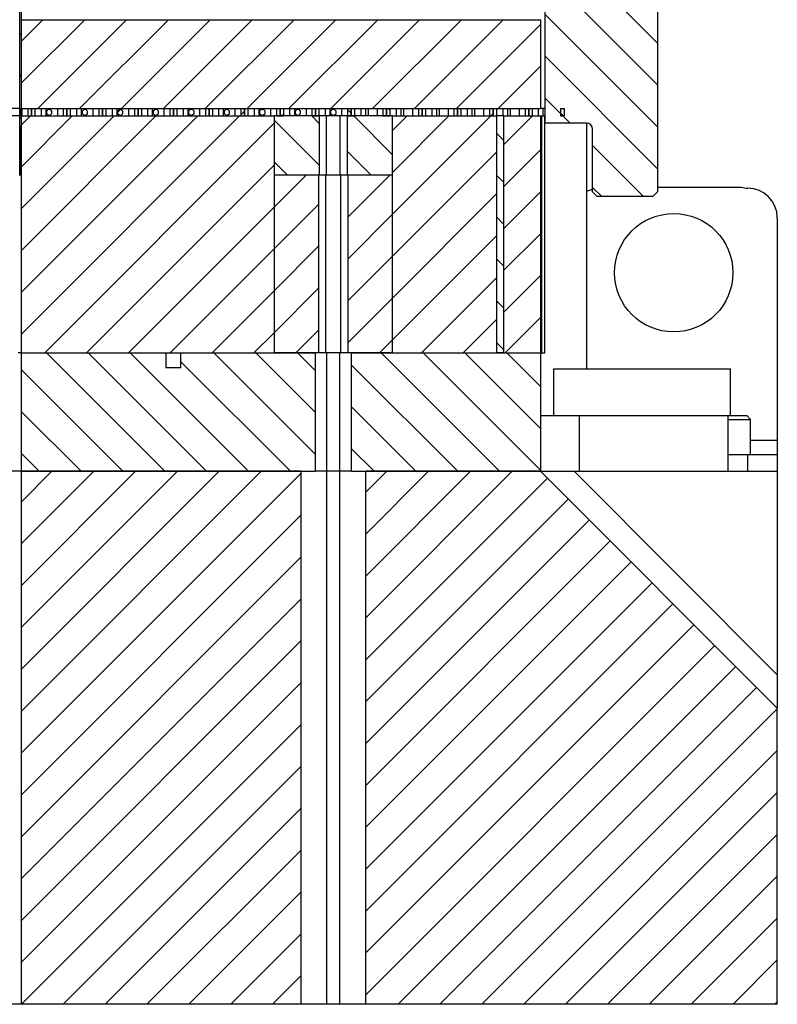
# Model space of a CAD drawing. Header units: inches. Extents: x 1880 to 2363, y -453 to -54.
# Tile 62 of 256: x 1906.98 to 1910.18, y -440.23 to -436.07. Entities that reach past the tile are written whole.
import ezdxf

# ---------------------------------------------------------------- set-up
doc = ezdxf.new("R2010")
doc.units = ezdxf.units.IN
doc.header["$LTSCALE"] = 0.5
doc.header["$MEASUREMENT"] = 0
doc.layers.add('SID-M-F', color=202, linetype='Continuous')
doc.layers.add('SID-M-S', color=105, linetype='Continuous')
pattern_1 = [(45, (1946.33168, -469.47186), (-0.08838835, 0.08838835), [])]
pattern_2 = [(135, (1946.33168, -469.47186), (-0.08838835, -0.08838835), [])]

msp = doc.modelspace()

# ---------------------------------------------------------------- hatches: boundary and pattern name
at = {"layer": 'SID-M-F'}
h = msp.add_hatch(dxfattribs=at)
h.set_pattern_fill('ANSI31', color=256, style=0)
h.set_pattern_definition(pattern_1)
h.paths.add_polyline_path([(1906.92708, -436.44737), (1906.92708, -436.47887), (1906.97826, -436.47887), (1906.97826, -436.44737)], flags=0)
h = msp.add_hatch(dxfattribs=at)
h.set_pattern_fill('ANSI31', color=256, angle=90, style=0)
h.set_pattern_definition(pattern_2)
h.paths.add_polyline_path([(1907.02767, -436.44737), (1907.02767, -436.47887), (1907.04317, -436.47887), (1907.04317, -436.44737)], flags=0)
h = msp.add_hatch(dxfattribs=at)
h.set_pattern_fill('ANSI31', color=256, style=0)
h.set_pattern_definition(pattern_1)
h.paths.add_polyline_path([(1907.09902, -436.47562), (1907.10631, -436.47562), (1907.11417, -436.46777), (1907.11417, -436.45848), (1907.10631, -436.45062), (1907.09902, -436.45062), (1907.09117, -436.45848), (1907.09117, -436.46777)], flags=0)
h = msp.add_hatch(dxfattribs=at)
h.set_pattern_fill('ANSI31', color=256, angle=90, style=0)
h.set_pattern_definition(pattern_2)
h.paths.add_polyline_path([(1907.17767, -436.47887), (1907.17767, -436.44737), (1907.16217, -436.44737), (1907.16217, -436.47887)], flags=0)
h = msp.add_hatch(dxfattribs=at)
h.set_pattern_fill('ANSI31', color=256, style=0)
h.set_pattern_definition(pattern_1)
h.paths.add_polyline_path([(1907.17767, -436.44737), (1907.17767, -436.47887), (1907.19317, -436.47887), (1907.19317, -436.44737)], flags=0)
h = msp.add_hatch(dxfattribs=at)
h.set_pattern_fill('ANSI31', color=256, style=0)
h.set_pattern_definition(pattern_1)
h.paths.add_polyline_path([(1907.24902, -436.47562), (1907.25631, -436.47562), (1907.26417, -436.46777), (1907.26417, -436.45848), (1907.25631, -436.45062), (1907.24902, -436.45062), (1907.24117, -436.45848), (1907.24117, -436.46777)], flags=0)
h = msp.add_hatch(dxfattribs=at)
h.set_pattern_fill('ANSI31', color=256, style=0)
h.set_pattern_definition(pattern_1)
h.paths.add_polyline_path([(1907.32767, -436.47887), (1907.32767, -436.44737), (1907.31217, -436.44737), (1907.31217, -436.47887)], flags=0)
h = msp.add_hatch(dxfattribs=at)
h.set_pattern_fill('ANSI31', color=256, style=0)
h.set_pattern_definition(pattern_1)
h.paths.add_polyline_path([(1907.47767, -436.44737), (1907.47767, -436.47887), (1907.49317, -436.47887), (1907.49317, -436.44737)], flags=0)
h = msp.add_hatch(dxfattribs=at)
h.set_pattern_fill('ANSI31', color=256, style=0)
h.set_pattern_definition(pattern_1)
h.paths.add_polyline_path([(1907.54902, -436.47562), (1907.55631, -436.47562), (1907.56417, -436.46777), (1907.56417, -436.45848), (1907.55631, -436.45062), (1907.54902, -436.45062), (1907.54117, -436.45848), (1907.54117, -436.46777)], flags=0)
h = msp.add_hatch(dxfattribs=at)
h.set_pattern_fill('ANSI31', color=256, style=0)
h.set_pattern_definition(pattern_1)
h.paths.add_polyline_path([(1907.62767, -436.47887), (1907.62767, -436.44737), (1907.61217, -436.44737), (1907.61217, -436.47887)], flags=0)
h = msp.add_hatch(dxfattribs=at)
h.set_pattern_fill('ANSI31', color=256, angle=90, style=0)
h.set_pattern_definition(pattern_2)
h.paths.add_polyline_path([(1907.62767, -436.44737), (1907.62767, -436.47887), (1907.64317, -436.47887), (1907.64317, -436.44737)], flags=0)
h = msp.add_hatch(dxfattribs=at)
h.set_pattern_fill('ANSI31', color=256, style=0)
h.set_pattern_definition(pattern_1)
h.paths.add_polyline_path([(1907.69902, -436.47562), (1907.70631, -436.47562), (1907.71417, -436.46777), (1907.71417, -436.45848), (1907.70631, -436.45062), (1907.69902, -436.45062), (1907.69117, -436.45848), (1907.69117, -436.46777)], flags=0)
h = msp.add_hatch(dxfattribs=at)
h.set_pattern_fill('ANSI31', color=256, angle=90, style=0)
h.set_pattern_definition(pattern_2)
h.paths.add_polyline_path([(1907.77767, -436.47887), (1907.77767, -436.44737), (1907.76217, -436.44737), (1907.76217, -436.47887)], flags=0)
h = msp.add_hatch(dxfattribs=at)
h.set_pattern_fill('ANSI31', color=256, style=0)
h.set_pattern_definition(pattern_1)
h.paths.add_polyline_path([(1907.77767, -436.44737), (1907.77767, -436.47887), (1907.79317, -436.47887), (1907.79317, -436.44737)], flags=0)
h = msp.add_hatch(dxfattribs=at)
h.set_pattern_fill('ANSI31', color=256, style=0)
h.set_pattern_definition(pattern_1)
h.paths.add_polyline_path([(1907.84902, -436.47562), (1907.85631, -436.47562), (1907.86417, -436.46777), (1907.86417, -436.45848), (1907.85631, -436.45062), (1907.84902, -436.45062), (1907.84117, -436.45848), (1907.84117, -436.46777)], flags=0)
h = msp.add_hatch(dxfattribs=at)
h.set_pattern_fill('ANSI31', color=256, angle=90, style=0)
h.set_pattern_definition(pattern_2)
h.paths.add_polyline_path([(1907.92767, -436.44737), (1907.92767, -436.47887), (1907.94317, -436.47887), (1907.94317, -436.44737)], flags=0)
h = msp.add_hatch(dxfattribs=at)
h.set_pattern_fill('ANSI31', color=256, style=0)
h.set_pattern_definition(pattern_1)
h.paths.add_polyline_path([(1907.99902, -436.47562), (1908.00631, -436.47562), (1908.01417, -436.46777), (1908.01417, -436.45848), (1908.00631, -436.45062), (1907.99902, -436.45062), (1907.99117, -436.45848), (1907.99117, -436.46777)], flags=0)
h = msp.add_hatch(dxfattribs=at)
h.set_pattern_fill('ANSI31', color=256, angle=90, style=0)
h.set_pattern_definition(pattern_2)
h.paths.add_polyline_path([(1908.07767, -436.47887), (1908.07767, -436.44737), (1908.06217, -436.44737), (1908.06217, -436.47887)], flags=0)
h = msp.add_hatch(dxfattribs=at)
h.set_pattern_fill('ANSI31', color=256, style=0)
h.set_pattern_definition(pattern_1)
h.paths.add_polyline_path([(1908.14902, -436.47562), (1908.15631, -436.47562), (1908.16417, -436.46777), (1908.16417, -436.45848), (1908.15631, -436.45062), (1908.14902, -436.45062), (1908.14117, -436.45848), (1908.14117, -436.46777)], flags=0)
h = msp.add_hatch(dxfattribs=at)
h.set_pattern_fill('ANSI31', color=256, style=0)
h.set_pattern_definition(pattern_1)
h.paths.add_polyline_path([(1908.22767, -436.47887), (1908.22767, -436.44737), (1908.21217, -436.44737), (1908.21217, -436.47887)], flags=0)
h = msp.add_hatch(dxfattribs=at)
h.set_pattern_fill('ANSI31', color=256, angle=90, style=0)
h.set_pattern_definition(pattern_2)
h.paths.add_polyline_path([(1908.22767, -436.44737), (1908.22767, -436.47887), (1908.24317, -436.47887), (1908.24317, -436.44737)], flags=0)
h = msp.add_hatch(dxfattribs=at)
h.set_pattern_fill('ANSI31', color=256, style=0)
h.set_pattern_definition(pattern_1)
h.paths.add_polyline_path([(1908.29902, -436.47562), (1908.30631, -436.47562), (1908.31417, -436.46777), (1908.31417, -436.45848), (1908.30631, -436.45062), (1908.29902, -436.45062), (1908.29117, -436.45848), (1908.29117, -436.46777)], flags=0)
h = msp.add_hatch(dxfattribs=at)
h.set_pattern_fill('ANSI31', color=256, style=0)
h.set_pattern_definition(pattern_1)
h.paths.add_polyline_path([(1908.37767, -436.44737), (1908.37767, -436.47887), (1908.39317, -436.47887), (1908.39317, -436.44737)], flags=0)
h = msp.add_hatch(dxfattribs=at)
h.set_pattern_fill('ANSI31', color=256, style=0)
h.set_pattern_definition(pattern_1)
h.paths.add_polyline_path([(1908.52767, -436.47887), (1908.52767, -436.44737), (1908.51217, -436.44737), (1908.51217, -436.47887)], flags=0)
h = msp.add_hatch(dxfattribs=at)
h.set_pattern_fill('ANSI31', color=256, angle=90, style=0)
h.set_pattern_definition(pattern_2)
h.paths.add_polyline_path([(1908.67767, -436.47887), (1908.67767, -436.44737), (1908.66217, -436.44737), (1908.66217, -436.47887)], flags=0)
h = msp.add_hatch(dxfattribs=at)
h.set_pattern_fill('ANSI31', color=256, angle=90, style=0)
h.set_pattern_definition(pattern_2)
h.paths.add_polyline_path([(1908.67767, -436.44737), (1908.67767, -436.47887), (1908.69317, -436.47887), (1908.69317, -436.44737)], flags=0)
h = msp.add_hatch(dxfattribs=at)
h.set_pattern_fill('ANSI31', color=256, angle=90, style=0)
h.set_pattern_definition(pattern_2)
h.paths.add_polyline_path([(1908.82767, -436.47887), (1908.82767, -436.44737), (1908.81217, -436.44737), (1908.81217, -436.47887)], flags=0)
h = msp.add_hatch(dxfattribs=at)
h.set_pattern_fill('ANSI31', color=256, style=0)
h.set_pattern_definition(pattern_1)
h.paths.add_polyline_path([(1908.82767, -436.44737), (1908.82767, -436.47887), (1908.84317, -436.47887), (1908.84317, -436.44737)], flags=0)
h = msp.add_hatch(dxfattribs=at)
h.set_pattern_fill('ANSI31', color=256, angle=90, style=0)
h.set_pattern_definition(pattern_2)
h.paths.add_polyline_path([(1908.97767, -436.44737), (1908.97767, -436.47887), (1908.99317, -436.47887), (1908.99317, -436.44737)], flags=0)
h = msp.add_hatch(dxfattribs=at)
h.set_pattern_fill('ANSI31', color=256, angle=90, style=0)
h.set_pattern_definition(pattern_2)
h.paths.add_polyline_path([(1909.12767, -436.47887), (1909.12767, -436.44737), (1909.11217, -436.44737), (1909.11217, -436.47887)], flags=0)
h = msp.add_hatch(dxfattribs=at)
h.set_pattern_fill('ANSI31', color=256, angle=90, style=0)
h.set_pattern_definition(pattern_2)
h.paths.add_polyline_path([(1909.12767, -436.44737), (1909.12767, -436.47887), (1909.14317, -436.47887), (1909.14317, -436.44737)], flags=0)

# ---------------------------------------------------------------- linework, layer by layer
at = {"layer": 'SID-M-F', "linetype": 'Continuous'}
for p, q in [((1909.67234, -436.17127), (1909.19734, -435.69627)), ((1909.67234, -436.34804), (1909.19734, -435.87304)), ((1909.67234, -436.52482), (1909.19734, -436.04982)), ((1906.98435, -436.16397), (1907.07594, -436.07237)), ((1906.98435, -436.34074), (1907.25272, -436.07237)), ((1907.0545, -436.44737), (1907.4295, -436.07237)), ((1907.23127, -436.44737), (1907.60627, -436.07237)), ((1907.40805, -436.44737), (1907.78305, -436.07237)), ((1907.58483, -436.44737), (1907.95983, -436.07237)), ((1907.7616, -436.44737), (1908.1366, -436.07237)), ((1907.93838, -436.44737), (1908.31338, -436.07237)), ((1908.11516, -436.44737), (1908.49016, -436.07237)), ((1908.29193, -436.44737), (1908.66693, -436.07237)), ((1908.46871, -436.44737), (1908.84371, -436.07237)), ((1908.64549, -436.44737), (1909.02049, -436.07237)), ((1908.82226, -436.44737), (1909.17767, -436.09197)), ((1906.98435, -436.13493), (1906.97826, -436.12884)), ((1909.67234, -436.7016), (1909.19734, -436.2266)), ((1906.98435, -436.31171), (1906.97826, -436.30562)), ((1908.99904, -436.44737), (1909.17767, -436.26875)), ((1909.30283, -436.50887), (1909.19734, -436.40337)), ((1907.39117, -436.46426), (1907.4048, -436.45062)), ((1907.47767, -436.45147), (1907.47357, -436.44737)), ((1907.91217, -436.47359), (1907.92767, -436.45809)), ((1908.08366, -436.47887), (1908.09317, -436.46937)), ((1908.37767, -436.46759), (1908.36217, -436.45209)), ((1908.54317, -436.45631), (1908.53423, -436.44737)), ((1908.96754, -436.47887), (1908.97767, -436.46875)), ((1909.17582, -436.44737), (1909.17767, -436.44553)), ((1909.27283, -436.47887), (1909.26217, -436.4682)), ((1906.98435, -436.48849), (1906.97826, -436.48239)), ((1906.98435, -436.51752), (1907.023, -436.47887)), ((1906.98435, -436.6943), (1907.19978, -436.47887)), ((1906.98435, -436.87107), (1907.37655, -436.47887)), ((1906.98435, -437.04785), (1907.55333, -436.47887)), ((1906.98435, -437.22463), (1907.73011, -436.47887)), ((1906.98435, -437.4014), (1907.90688, -436.47887)), ((1907.023, -436.47887), (1907.02767, -436.47421)), ((1907.08366, -437.47887), (1908.05267, -436.50987)), ((1907.32829, -436.47887), (1907.32767, -436.47825)), ((1908.24345, -436.68693), (1908.05267, -436.49614)), ((1908.24345, -436.51015), (1908.21217, -436.47887)), ((1908.55267, -436.64259), (1908.38895, -436.47887)), ((1908.55267, -436.5402), (1908.61399, -436.47887)), ((1908.55267, -436.71697), (1908.79077, -436.47887)), ((1908.55267, -436.89375), (1908.96754, -436.47887)), ((1909.02327, -436.59993), (1909.14432, -436.47887)), ((1909.02327, -436.58286), (1908.99207, -436.55166)), ((1908.46217, -436.72887), (1908.36188, -436.62858)), ((1908.55267, -437.07053), (1908.99207, -436.63113)), ((1909.02327, -436.7767), (1909.17767, -436.6223)), ((1909.61283, -436.81887), (1909.39734, -436.60337)), ((1908.10862, -436.72887), (1908.05267, -436.67292)), ((1907.26044, -437.47887), (1908.05267, -436.68664)), ((1908.05267, -436.86342), (1908.18721, -436.72887)), ((1908.36471, -436.90493), (1908.54077, -436.72887)), ((1909.02327, -436.75963), (1908.99207, -436.72844)), ((1909.02327, -436.95348), (1909.17767, -436.79908)), ((1909.43606, -436.81887), (1909.39734, -436.78015)), ((1908.55267, -437.2473), (1908.99207, -436.8079)), ((1907.43721, -437.47887), (1908.05267, -436.86342)), ((1908.05267, -437.0402), (1908.24062, -436.85224)), ((1908.36471, -437.08171), (1908.55267, -436.89375)), ((1909.02327, -436.93641), (1908.99207, -436.90521)), ((1908.55267, -437.42408), (1908.99207, -436.98468)), ((1909.02327, -437.13026), (1909.17767, -436.97586)), ((1907.61399, -437.47887), (1908.05267, -437.0402)), ((1908.05267, -437.21697), (1908.24062, -437.02902)), ((1908.36471, -437.25848), (1908.55267, -437.07053)), ((1909.02327, -437.11319), (1908.99207, -437.08199)), ((1908.67465, -437.47887), (1908.99207, -437.16146)), ((1909.02327, -437.30703), (1909.17767, -437.15263)), ((1907.79077, -437.47887), (1908.05267, -437.21697)), ((1908.05267, -437.39375), (1908.24062, -437.20579)), ((1908.36471, -437.43526), (1908.55267, -437.2473)), ((1909.02327, -437.28996), (1908.99207, -437.25877)), ((1908.85143, -437.47887), (1908.99207, -437.33823)), ((1909.02821, -437.47887), (1909.17767, -437.32941)), ((1908.14432, -437.47887), (1908.24062, -437.38257)), ((1907.96754, -437.47887), (1908.05267, -437.39375)), ((1908.49787, -437.47887), (1908.55267, -437.42408)), ((1909.02327, -437.46674), (1908.99207, -437.43554)), ((1907.59085, -437.97887), (1907.09085, -437.47887)), ((1907.76763, -437.97887), (1907.26763, -437.47887)), ((1907.94441, -437.97887), (1907.44441, -437.47887)), ((1908.22562, -437.90654), (1907.79796, -437.47887)), ((1908.22562, -437.72976), (1907.97474, -437.47887)), ((1908.22562, -437.55298), (1908.15151, -437.47887)), ((1909.00507, -437.97887), (1908.50507, -437.47887)), ((1909.17767, -437.97469), (1908.68184, -437.47887)), ((1909.17767, -437.79792), (1908.85862, -437.47887)), ((1909.17767, -437.62114), (1909.0354, -437.47887)), ((1907.41408, -437.97887), (1906.98435, -437.54915)), ((1908.12118, -437.97887), (1907.65892, -437.51661)), ((1908.82829, -437.97887), (1908.37971, -437.53029)), ((1908.65151, -437.97887), (1908.37971, -437.70707)), ((1907.2373, -437.97887), (1906.98435, -437.72592)), ((1908.47474, -437.97887), (1908.37971, -437.88384)), ((1907.06052, -437.97887), (1906.98435, -437.9027)), ((1906.98435, -438.10851), (1907.11399, -437.97887)), ((1906.98435, -438.28529), (1907.29077, -437.97887)), ((1906.98435, -438.46206), (1907.46754, -437.97887)), ((1906.98435, -438.63884), (1907.64432, -437.97887)), ((1906.98435, -438.81562), (1907.8211, -437.97887)), ((1906.98435, -438.99239), (1907.99787, -437.97887)), ((1906.98435, -439.16917), (1908.16562, -437.9879)), ((1908.43971, -438.06737), (1908.52821, -437.97887)), ((1908.43971, -438.24414), (1908.70498, -437.97887)), ((1908.43971, -438.42092), (1908.88176, -437.97887)), ((1908.43971, -438.5977), (1909.05854, -437.97887)), ((1908.43971, -438.77447), (1909.20649, -438.00769)), ((1908.43971, -438.95125), (1909.29488, -438.09608)), ((1906.98435, -439.34595), (1908.16562, -438.16468)), ((1908.43971, -439.12803), (1909.38327, -438.18447)), ((1908.43971, -439.3048), (1909.47165, -438.27286)), ((1906.98435, -439.52272), (1908.16562, -438.34145)), ((1908.43971, -439.48158), (1909.56004, -438.36125)), ((1908.43971, -439.65836), (1909.64843, -438.44964)), ((1906.98435, -439.6995), (1908.16562, -438.51823)), ((1908.43971, -439.83513), (1909.73682, -438.53802)), ((1908.43971, -440.01191), (1909.82521, -438.62641)), ((1906.98435, -439.87628), (1908.16562, -438.69501)), ((1908.43971, -440.18869), (1909.9136, -438.7148)), ((1908.5763, -440.22887), (1910.00198, -438.80319)), ((1906.98435, -440.05305), (1908.16562, -438.87178)), ((1908.75308, -440.22887), (1910.09037, -438.89158)), ((1908.92986, -440.22887), (1910.17767, -438.98106)), ((1906.98531, -440.22887), (1908.16562, -439.04856)), ((1909.10663, -440.22887), (1910.17767, -439.15784)), ((1907.16209, -440.22887), (1908.16562, -439.22534)), ((1909.28341, -440.22887), (1910.17767, -439.33461)), ((1907.33887, -440.22887), (1908.16562, -439.40211)), ((1909.46019, -440.22887), (1910.17767, -439.51139)), ((1907.51564, -440.22887), (1908.16562, -439.57889)), ((1909.63696, -440.22887), (1910.17767, -439.68817)), ((1907.69242, -440.22887), (1908.16562, -439.75567)), ((1909.81374, -440.22887), (1910.17767, -439.86494)), ((1907.8692, -440.22887), (1908.16562, -439.93244)), ((1909.99052, -440.22887), (1910.17767, -440.04172)), ((1908.04597, -440.22887), (1908.16562, -440.10922)), ((1910.16729, -440.22887), (1910.17767, -440.2185))]:
    msp.add_line(p, q, dxfattribs=at)
at = {"layer": 'SID-M-S'}
for p, q in [((1906.97826, -436.52387), (1906.97826, -434.44387)), ((1906.98435, -434.44387), (1906.98435, -436.52387)), ((1909.19734, -436.50887), (1909.19734, -434.44387)), ((1909.67234, -434.44387), (1909.67234, -436.79887)), ((1906.97826, -436.07237), (1906.97776, -436.07237)), ((1906.98435, -436.07237), (1909.17767, -436.07237)), ((1906.98435, -436.07237), (1906.98435, -436.44737)), ((1909.17767, -436.07237), (1909.17767, -436.44737)), ((1906.97826, -436.44737), (1906.92708, -436.44737)), ((1906.97826, -436.44737), (1906.97826, -436.47887)), ((1906.98435, -436.44737), (1909.17767, -436.44737)), ((1906.98717, -436.44737), (1906.98717, -436.47887)), ((1907.01217, -436.44737), (1907.01217, -436.47887)), ((1907.01217, -436.44737), (1907.02767, -436.44737)), ((1907.02767, -436.44737), (1907.04317, -436.44737)), ((1907.02767, -436.47887), (1907.02767, -436.44737)), ((1907.02767, -436.44737), (1907.02767, -436.47887)), ((1907.04317, -436.47887), (1907.04317, -436.44737)), ((1907.06817, -436.44737), (1907.06817, -436.47887)), ((1907.08937, -436.47887), (1907.08937, -436.44737)), ((1907.09902, -436.45062), (1907.09117, -436.45848)), ((1907.09117, -436.45848), (1907.09117, -436.46777)), ((1907.09117, -436.46777), (1907.09902, -436.47562)), ((1907.09902, -436.45062), (1907.10631, -436.45062)), ((1907.09917, -436.44737), (1907.09917, -436.45062)), ((1907.11417, -436.45848), (1907.10631, -436.45062)), ((1907.10631, -436.47562), (1907.11417, -436.46777)), ((1907.11417, -436.46777), (1907.11417, -436.45848)), ((1907.13717, -436.44737), (1907.13717, -436.47887)), ((1907.16217, -436.44737), (1907.16217, -436.47887)), ((1907.16217, -436.44737), (1907.17767, -436.44737)), ((1907.17767, -436.44737), (1907.19317, -436.44737)), ((1907.17767, -436.47887), (1907.17767, -436.44737)), ((1907.17767, -436.44737), (1907.17767, -436.47887)), ((1907.19317, -436.47887), (1907.19317, -436.44737)), ((1907.21817, -436.44737), (1907.21817, -436.47887)), ((1907.23937, -436.47887), (1907.23937, -436.44737)), ((1907.24902, -436.45062), (1907.24117, -436.45848)), ((1907.24117, -436.45848), (1907.24117, -436.46777)), ((1907.24117, -436.46777), (1907.24902, -436.47562)), ((1907.24902, -436.45062), (1907.25631, -436.45062)), ((1907.24917, -436.44737), (1907.24917, -436.45062)), ((1907.26417, -436.45848), (1907.25631, -436.45062)), ((1907.25631, -436.47562), (1907.26417, -436.46777)), ((1907.26417, -436.46777), (1907.26417, -436.45848)), ((1907.28717, -436.44737), (1907.28717, -436.47887)), ((1907.31217, -436.44737), (1907.31217, -436.47887)), ((1907.31217, -436.44737), (1907.32767, -436.44737)), ((1907.32767, -436.44737), (1907.34317, -436.44737)), ((1907.32767, -436.47887), (1907.32767, -436.44737)), ((1907.32767, -436.44737), (1907.32767, -436.47887)), ((1907.34317, -436.47887), (1907.34317, -436.44737)), ((1907.36817, -436.44737), (1907.36817, -436.47887)), ((1907.38937, -436.47887), (1907.38937, -436.44737)), ((1907.39902, -436.45062), (1907.39117, -436.45848)), ((1907.39117, -436.45848), (1907.39117, -436.46777)), ((1907.39117, -436.46777), (1907.39902, -436.47562)), ((1907.39902, -436.45062), (1907.40631, -436.45062)), ((1907.39917, -436.44737), (1907.39917, -436.45062)), ((1907.41417, -436.45848), (1907.40631, -436.45062)), ((1907.40631, -436.47562), (1907.41417, -436.46777)), ((1907.41417, -436.46777), (1907.41417, -436.45848)), ((1907.43717, -436.44737), (1907.43717, -436.47887)), ((1907.46217, -436.44737), (1907.46217, -436.47887)), ((1907.46217, -436.44737), (1907.47767, -436.44737)), ((1907.47767, -436.44737), (1907.49317, -436.44737)), ((1907.47767, -436.47887), (1907.47767, -436.44737)), ((1907.47767, -436.44737), (1907.47767, -436.47887)), ((1907.49317, -436.47887), (1907.49317, -436.44737)), ((1907.51817, -436.44737), (1907.51817, -436.47887)), ((1907.53937, -436.47887), (1907.53937, -436.44737)), ((1907.54902, -436.45062), (1907.54117, -436.45848)), ((1907.54117, -436.45848), (1907.54117, -436.46777)), ((1907.54117, -436.46777), (1907.54902, -436.47562)), ((1907.54902, -436.45062), (1907.55631, -436.45062)), ((1907.54917, -436.44737), (1907.54917, -436.45062)), ((1907.56417, -436.45848), (1907.55631, -436.45062)), ((1907.55631, -436.47562), (1907.56417, -436.46777)), ((1907.56417, -436.46777), (1907.56417, -436.45848)), ((1907.58717, -436.44737), (1907.58717, -436.47887)), ((1907.61217, -436.44737), (1907.61217, -436.47887)), ((1907.61217, -436.44737), (1907.62767, -436.44737)), ((1907.62767, -436.44737), (1907.64317, -436.44737)), ((1907.62767, -436.47887), (1907.62767, -436.44737)), ((1907.62767, -436.44737), (1907.62767, -436.47887)), ((1907.64317, -436.47887), (1907.64317, -436.44737)), ((1907.66817, -436.44737), (1907.66817, -436.47887)), ((1907.68937, -436.47887), (1907.68937, -436.44737)), ((1907.69902, -436.45062), (1907.69117, -436.45848)), ((1907.69117, -436.45848), (1907.69117, -436.46777)), ((1907.69117, -436.46777), (1907.69902, -436.47562)), ((1907.69902, -436.45062), (1907.70631, -436.45062)), ((1907.69917, -436.44737), (1907.69917, -436.45062)), ((1907.71417, -436.45848), (1907.70631, -436.45062)), ((1907.70631, -436.47562), (1907.71417, -436.46777)), ((1907.71417, -436.46777), (1907.71417, -436.45848)), ((1907.73717, -436.44737), (1907.73717, -436.47887)), ((1907.76217, -436.44737), (1907.76217, -436.47887)), ((1907.76217, -436.44737), (1907.77767, -436.44737)), ((1907.77767, -436.44737), (1907.79317, -436.44737)), ((1907.77767, -436.47887), (1907.77767, -436.44737)), ((1907.77767, -436.44737), (1907.77767, -436.47887)), ((1907.79317, -436.47887), (1907.79317, -436.44737)), ((1907.81817, -436.44737), (1907.81817, -436.47887)), ((1907.83937, -436.47887), (1907.83937, -436.44737)), ((1907.84902, -436.45062), (1907.84117, -436.45848)), ((1907.84117, -436.45848), (1907.84117, -436.46777)), ((1907.84117, -436.46777), (1907.84902, -436.47562)), ((1907.84902, -436.45062), (1907.85631, -436.45062)), ((1907.84917, -436.44737), (1907.84917, -436.45062)), ((1907.86417, -436.45848), (1907.85631, -436.45062)), ((1907.85631, -436.47562), (1907.86417, -436.46777)), ((1907.86417, -436.46777), (1907.86417, -436.45848)), ((1907.88717, -436.44737), (1907.88717, -436.47887)), ((1907.91217, -436.44737), (1907.91217, -436.47887)), ((1907.91217, -436.44737), (1907.92767, -436.44737)), ((1907.92767, -436.44737), (1907.94317, -436.44737)), ((1907.92767, -436.47887), (1907.92767, -436.44737)), ((1907.92767, -436.44737), (1907.92767, -436.47887)), ((1907.94317, -436.47887), (1907.94317, -436.44737)), ((1907.96817, -436.44737), (1907.96817, -436.47887)), ((1907.98937, -436.47887), (1907.98937, -436.44737)), ((1907.99902, -436.45062), (1907.99117, -436.45848)), ((1907.99117, -436.45848), (1907.99117, -436.46777)), ((1907.99117, -436.46777), (1907.99902, -436.47562)), ((1907.99902, -436.45062), (1908.00631, -436.45062)), ((1907.99917, -436.44737), (1907.99917, -436.45062)), ((1908.01417, -436.45848), (1908.00631, -436.45062)), ((1908.00631, -436.47562), (1908.01417, -436.46777)), ((1908.01417, -436.46777), (1908.01417, -436.45848)), ((1908.03717, -436.44737), (1908.03717, -436.47887)), ((1908.06217, -436.44737), (1908.06217, -436.47887)), ((1908.06217, -436.44737), (1908.07767, -436.44737)), ((1908.07767, -436.44737), (1908.09317, -436.44737)), ((1908.07767, -436.47887), (1908.07767, -436.44737)), ((1908.07767, -436.44737), (1908.07767, -436.47887)), ((1908.09317, -436.47887), (1908.09317, -436.44737)), ((1908.11817, -436.44737), (1908.11817, -436.47887)), ((1908.13937, -436.47887), (1908.13937, -436.44737)), ((1908.14902, -436.45062), (1908.14117, -436.45848)), ((1908.14117, -436.45848), (1908.14117, -436.46777)), ((1908.14117, -436.46777), (1908.14902, -436.47562)), ((1908.14902, -436.45062), (1908.15631, -436.45062)), ((1908.14917, -436.44737), (1908.14917, -436.45062)), ((1908.16417, -436.45848), (1908.15631, -436.45062)), ((1908.15631, -436.47562), (1908.16417, -436.46777)), ((1908.16417, -436.46777), (1908.16417, -436.45848)), ((1908.18717, -436.44737), (1908.18717, -436.47887)), ((1908.21217, -436.44737), (1908.21217, -436.47887)), ((1908.21217, -436.44737), (1908.22767, -436.44737)), ((1908.22767, -436.44737), (1908.24317, -436.44737)), ((1908.22767, -436.47887), (1908.22767, -436.44737)), ((1908.22767, -436.44737), (1908.22767, -436.47887)), ((1908.24317, -436.47887), (1908.24317, -436.44737)), ((1908.26817, -436.44737), (1908.26817, -436.47887)), ((1908.28937, -436.47887), (1908.28937, -436.44737)), ((1908.29902, -436.45062), (1908.29117, -436.45848)), ((1908.29117, -436.45848), (1908.29117, -436.46777)), ((1908.29117, -436.46777), (1908.29902, -436.47562)), ((1908.29902, -436.45062), (1908.30631, -436.45062)), ((1908.29917, -436.44737), (1908.29917, -436.45062)), ((1908.31417, -436.45848), (1908.30631, -436.45062)), ((1908.30631, -436.47562), (1908.31417, -436.46777)), ((1908.31417, -436.46777), (1908.31417, -436.45848)), ((1908.33717, -436.44737), (1908.33717, -436.47887)), ((1908.36217, -436.44737), (1908.36217, -436.47887)), ((1908.36217, -436.44737), (1908.37767, -436.44737)), ((1908.37767, -436.44737), (1908.39317, -436.44737)), ((1908.37767, -436.47887), (1908.37767, -436.44737)), ((1908.37767, -436.44737), (1908.37767, -436.47887)), ((1908.39317, -436.47887), (1908.39317, -436.44737)), ((1908.41817, -436.44737), (1908.41817, -436.47887)), ((1908.43937, -436.47887), (1908.43937, -436.44737)), ((1908.44917, -436.44737), (1908.44917, -436.47887)), ((1908.48717, -436.44737), (1908.48717, -436.47887)), ((1908.51217, -436.44737), (1908.51217, -436.47887)), ((1908.51217, -436.44737), (1908.52767, -436.44737)), ((1908.52767, -436.44737), (1908.54317, -436.44737)), ((1908.52767, -436.47887), (1908.52767, -436.44737)), ((1908.52767, -436.44737), (1908.52767, -436.47887)), ((1908.54317, -436.47887), (1908.54317, -436.44737)), ((1908.56817, -436.44737), (1908.56817, -436.47887)), ((1908.58937, -436.47887), (1908.58937, -436.44737)), ((1908.59917, -436.44737), (1908.59917, -436.47887)), ((1908.63717, -436.44737), (1908.63717, -436.47887)), ((1908.66217, -436.44737), (1908.66217, -436.47887)), ((1908.66217, -436.44737), (1908.67767, -436.44737)), ((1908.67767, -436.44737), (1908.69317, -436.44737)), ((1908.67767, -436.47887), (1908.67767, -436.44737)), ((1908.67767, -436.44737), (1908.67767, -436.47887)), ((1908.69317, -436.47887), (1908.69317, -436.44737)), ((1908.71817, -436.44737), (1908.71817, -436.47887)), ((1908.73937, -436.47887), (1908.73937, -436.44737)), ((1908.74917, -436.44737), (1908.74917, -436.47887)), ((1908.78717, -436.44737), (1908.78717, -436.47887)), ((1908.81217, -436.44737), (1908.81217, -436.47887)), ((1908.81217, -436.44737), (1908.82767, -436.44737)), ((1908.82767, -436.44737), (1908.84317, -436.44737)), ((1908.82767, -436.47887), (1908.82767, -436.44737)), ((1908.82767, -436.44737), (1908.82767, -436.47887)), ((1908.84317, -436.47887), (1908.84317, -436.44737)), ((1908.86817, -436.44737), (1908.86817, -436.47887)), ((1908.88937, -436.47887), (1908.88937, -436.44737)), ((1908.89917, -436.44737), (1908.89917, -436.47887)), ((1908.93717, -436.44737), (1908.93717, -436.47887)), ((1908.96217, -436.44737), (1908.96217, -436.47887)), ((1908.96217, -436.44737), (1908.97767, -436.44737)), ((1908.97767, -436.44737), (1908.99317, -436.44737)), ((1908.97767, -436.47887), (1908.97767, -436.44737)), ((1908.97767, -436.44737), (1908.97767, -436.47887)), ((1908.99317, -436.47887), (1908.99317, -436.44737)), ((1909.01817, -436.44737), (1909.01817, -436.47887)), ((1909.03937, -436.47887), (1909.03937, -436.44737)), ((1909.04917, -436.44737), (1909.04917, -436.47887)), ((1909.08717, -436.44737), (1909.08717, -436.47887)), ((1909.11217, -436.44737), (1909.11217, -436.47887)), ((1909.11217, -436.44737), (1909.12767, -436.44737)), ((1909.12767, -436.44737), (1909.14317, -436.44737)), ((1909.12767, -436.47887), (1909.12767, -436.44737)), ((1909.12767, -436.44737), (1909.12767, -436.47887)), ((1909.14317, -436.47887), (1909.14317, -436.44737)), ((1909.16817, -436.44737), (1909.16817, -436.47887)), ((1909.18937, -436.44737), (1909.17767, -436.44737)), ((1909.18937, -436.47887), (1909.18937, -436.44737)), ((1909.19734, -436.44737), (1909.18937, -436.44737)), ((1909.26217, -436.44737), (1909.26217, -436.47887)), ((1909.26217, -436.44737), (1909.27767, -436.44737)), ((1909.27767, -436.44737), (1909.27767, -436.47887)), ((1906.97826, -436.47887), (1906.92708, -436.47887)), ((1906.97819, -436.72887), (1906.97819, -436.47887)), ((1906.98435, -436.47887), (1908.05267, -436.47887)), ((1906.98435, -436.47887), (1906.98435, -437.47887)), ((1907.01217, -436.47887), (1907.02767, -436.47887)), ((1907.02767, -436.47887), (1907.04317, -436.47887)), ((1907.09902, -436.47562), (1907.10631, -436.47562)), ((1907.09917, -436.47562), (1907.09917, -436.47887)), ((1907.16217, -436.47887), (1907.17767, -436.47887)), ((1907.17767, -436.47887), (1907.19317, -436.47887)), ((1907.24902, -436.47562), (1907.25631, -436.47562)), ((1907.24917, -436.47562), (1907.24917, -436.47887)), ((1907.31217, -436.47887), (1907.32767, -436.47887)), ((1907.32767, -436.47887), (1907.34317, -436.47887)), ((1907.39902, -436.47562), (1907.40631, -436.47562)), ((1907.39917, -436.47562), (1907.39917, -436.47887)), ((1907.46217, -436.47887), (1907.47767, -436.47887)), ((1907.47767, -436.47887), (1907.49317, -436.47887)), ((1907.54902, -436.47562), (1907.55631, -436.47562)), ((1907.54917, -436.47562), (1907.54917, -436.47887)), ((1907.61217, -436.47887), (1907.62767, -436.47887)), ((1907.62767, -436.47887), (1907.64317, -436.47887)), ((1907.69902, -436.47562), (1907.70631, -436.47562)), ((1907.69917, -436.47562), (1907.69917, -436.47887)), ((1907.76217, -436.47887), (1907.77767, -436.47887)), ((1907.77767, -436.47887), (1907.79317, -436.47887)), ((1907.84902, -436.47562), (1907.85631, -436.47562)), ((1907.84917, -436.47562), (1907.84917, -436.47887)), ((1907.91217, -436.47887), (1907.92767, -436.47887)), ((1907.92767, -436.47887), (1907.94317, -436.47887)), ((1907.99902, -436.47562), (1908.00631, -436.47562)), ((1907.99917, -436.47562), (1907.99917, -436.47887)), ((1908.05267, -436.47887), (1908.05267, -436.72887)), ((1908.24345, -436.47887), (1908.05267, -436.47887)), ((1908.05267, -436.47887), (1908.05267, -437.47887)), ((1908.06217, -436.47887), (1908.07767, -436.47887)), ((1908.07767, -436.47887), (1908.09317, -436.47887)), ((1908.14902, -436.47562), (1908.15631, -436.47562)), ((1908.14917, -436.47562), (1908.14917, -436.47887)), ((1908.21217, -436.47887), (1908.22767, -436.47887)), ((1908.22767, -436.47887), (1908.24317, -436.47887)), ((1908.24345, -436.47887), (1908.24345, -436.72887)), ((1908.27345, -436.47887), (1908.24345, -436.47887)), ((1908.27345, -436.72887), (1908.27345, -436.47887)), ((1908.33188, -436.47887), (1908.27345, -436.47887)), ((1908.29902, -436.47562), (1908.30631, -436.47562)), ((1908.29917, -436.47562), (1908.29917, -436.47887)), ((1908.33188, -436.72887), (1908.33188, -436.47887)), ((1908.36188, -436.47887), (1908.33188, -436.47887)), ((1908.36188, -436.72887), (1908.36188, -436.47887)), ((1908.55267, -436.47887), (1908.36188, -436.47887)), ((1908.36217, -436.47887), (1908.37767, -436.47887)), ((1908.37767, -436.47887), (1908.39317, -436.47887)), ((1908.51217, -436.47887), (1908.52767, -436.47887)), ((1908.52767, -436.47887), (1908.54317, -436.47887)), ((1908.55267, -436.72887), (1908.55267, -436.47887)), ((1908.55267, -437.47887), (1908.55267, -436.47887)), ((1908.55267, -436.47887), (1908.99207, -436.47887)), ((1908.66217, -436.47887), (1908.67767, -436.47887)), ((1908.67767, -436.47887), (1908.69317, -436.47887)), ((1908.81217, -436.47887), (1908.82767, -436.47887)), ((1908.82767, -436.47887), (1908.84317, -436.47887)), ((1908.96217, -436.47887), (1908.97767, -436.47887)), ((1908.97767, -436.47887), (1908.99317, -436.47887)), ((1908.99207, -436.47887), (1908.99207, -437.47887)), ((1909.02327, -436.47887), (1908.99207, -436.47887)), ((1908.99207, -436.47887), (1908.99207, -437.47887)), ((1909.02327, -437.47887), (1909.02327, -436.47887)), ((1909.02327, -437.47887), (1909.02327, -436.47887)), ((1909.02327, -436.47887), (1909.17767, -436.47887)), ((1909.11217, -436.47887), (1909.12767, -436.47887)), ((1909.12767, -436.47887), (1909.14317, -436.47887)), ((1909.17767, -436.47887), (1909.18267, -436.47887)), ((1909.17767, -436.47887), (1909.17767, -437.47887)), ((1909.18267, -437.47887), (1909.18267, -436.47887)), ((1909.18267, -436.47887), (1909.19517, -436.47887)), ((1909.19734, -436.47887), (1909.19517, -436.47887)), ((1909.19517, -437.47887), (1909.19517, -436.47887)), ((1909.37234, -436.50887), (1909.19734, -436.50887)), ((1909.26217, -436.47887), (1909.27767, -436.47887)), ((1909.37255, -437.5458), (1909.37255, -436.50887)), ((1906.98435, -436.52387), (1906.97826, -436.52387)), ((1906.98002, -436.72887), (1906.98002, -436.52387)), ((1909.39734, -436.79887), (1909.39734, -436.53387)), ((1906.97819, -436.72887), (1906.97609, -436.72887)), ((1906.98002, -436.72887), (1906.97819, -436.72887)), ((1906.98435, -436.72887), (1906.98002, -436.72887)), ((1908.24062, -436.72887), (1908.05267, -436.72887)), ((1908.05267, -436.72887), (1908.05267, -437.47887)), ((1908.24345, -436.72887), (1908.05267, -436.72887)), ((1908.24062, -436.72887), (1908.24062, -437.47887)), ((1908.27345, -436.72887), (1908.24345, -436.72887)), ((1908.27062, -437.47887), (1908.27062, -436.72887)), ((1908.33188, -436.72887), (1908.27345, -436.72887)), ((1908.36188, -436.72887), (1908.33188, -436.72887)), ((1908.33471, -437.47887), (1908.33471, -436.72887)), ((1908.55267, -436.72887), (1908.36188, -436.72887)), ((1908.36471, -437.47887), (1908.36471, -436.72887)), ((1908.55267, -436.72887), (1908.36471, -436.72887)), ((1908.55267, -437.47887), (1908.55267, -436.72887)), ((1909.37255, -436.79668), (1909.37983, -436.79339)), ((1909.37983, -436.79339), (1909.39734, -436.78761)), ((1909.39734, -436.79887), (1909.41734, -436.81887)), ((1909.65234, -436.81887), (1909.67234, -436.79887)), ((1909.67234, -436.77887), (1910.02574, -436.77887)), ((1909.65234, -436.81887), (1909.41734, -436.81887)), ((1910.17767, -436.90887), (1910.17767, -437.84787)), ((1906.98435, -437.47887), (1906.97219, -437.47887)), ((1906.98435, -437.47887), (1908.05267, -437.47887)), ((1906.98435, -437.47887), (1907.59477, -437.47887)), ((1906.98435, -437.47887), (1906.98435, -437.97887)), ((1907.59477, -437.47887), (1907.59477, -437.54137)), ((1907.59642, -437.54137), (1907.59642, -437.47887)), ((1907.65892, -437.54137), (1907.65892, -437.47887)), ((1907.65892, -437.47887), (1908.22562, -437.47887)), ((1908.24062, -437.47887), (1908.05267, -437.47887)), ((1908.22562, -437.47887), (1908.22562, -437.97887)), ((1908.27062, -437.47887), (1908.24062, -437.47887)), ((1908.33471, -437.47887), (1908.27062, -437.47887)), ((1908.27562, -437.97887), (1908.27562, -437.47887)), ((1908.32971, -437.97887), (1908.32971, -437.47887)), ((1908.36471, -437.47887), (1908.33471, -437.47887)), ((1908.55267, -437.47887), (1908.36471, -437.47887)), ((1908.37971, -437.97887), (1908.37971, -437.47887)), ((1908.37971, -437.47887), (1909.17767, -437.47887)), ((1908.55267, -437.47887), (1908.99207, -437.47887)), ((1909.02327, -437.47887), (1908.99207, -437.47887)), ((1909.02327, -437.47887), (1909.17767, -437.47887)), ((1909.17767, -437.47887), (1909.18267, -437.47887)), ((1909.17767, -437.47887), (1909.17767, -437.97887)), ((1909.18267, -437.47887), (1909.19517, -437.47887)), ((1907.65892, -437.54137), (1907.59477, -437.54137)), ((1909.23253, -437.5458), (1909.23253, -437.74265)), ((1909.23253, -437.5458), (1909.39367, -437.5458)), ((1909.39367, -437.5458), (1909.98056, -437.5458)), ((1909.98056, -437.74265), (1909.98056, -437.5458)), ((1909.1757, -437.74265), (1909.23931, -437.74265)), ((1909.23931, -437.74265), (1909.91407, -437.74265)), ((1909.34014, -437.74265), (1909.34014, -437.97887)), ((1909.91407, -437.74265), (1909.98056, -437.74265)), ((1909.97006, -437.97887), (1909.97006, -437.74265)), ((1909.97006, -437.76027), (1910.06467, -437.76027)), ((1909.97026, -437.74387), (1910.04827, -437.74387)), ((1910.06467, -437.76027), (1910.04827, -437.74387)), ((1910.06467, -437.90787), (1910.06467, -437.76027)), ((1910.06467, -437.84787), (1910.17767, -437.84787)), ((1910.17767, -437.84787), (1910.17767, -437.90787)), ((1909.97006, -437.90787), (1910.05267, -437.90787)), ((1910.05267, -437.97887), (1910.05267, -437.90787)), ((1910.05267, -437.90787), (1910.17767, -437.90787)), ((1910.17767, -437.90787), (1910.17767, -437.97887)), ((1906.98435, -437.97887), (1906.83787, -437.97887)), ((1906.98435, -437.97887), (1908.22562, -437.97887)), ((1908.16562, -437.97887), (1906.98435, -437.97887)), ((1906.98435, -437.97887), (1906.98435, -440.22887)), ((1908.16562, -437.97887), (1908.16562, -440.22887)), ((1908.27562, -437.97887), (1908.22562, -437.97887)), ((1908.32971, -437.97887), (1908.27562, -437.97887)), ((1908.27562, -440.22887), (1908.27562, -437.97887)), ((1908.37971, -437.97887), (1908.32971, -437.97887)), ((1908.32971, -440.22887), (1908.32971, -437.97887)), ((1908.37971, -437.97887), (1909.17767, -437.97887)), ((1908.43971, -440.22887), (1908.43971, -437.97887)), ((1909.17767, -437.97887), (1908.43971, -437.97887)), ((1909.17767, -437.97887), (1910.17767, -438.97887)), ((1909.17767, -437.97887), (1909.31909, -437.97887)), ((1909.31909, -437.97887), (1910.17767, -438.83745)), ((1909.31909, -437.97887), (1910.17767, -437.97887)), ((1910.17767, -437.97887), (1910.17767, -438.83745)), ((1910.17767, -438.83745), (1910.17767, -438.97887)), ((1910.17767, -440.22887), (1910.17767, -438.97887)), ((1906.98435, -440.22887), (1906.83787, -440.22887)), ((1908.16562, -440.22887), (1906.98435, -440.22887)), ((1908.27562, -440.22887), (1908.16562, -440.22887)), ((1908.32971, -440.22887), (1908.27562, -440.22887)), ((1908.43971, -440.22887), (1908.32971, -440.22887)), ((1910.17767, -440.22887), (1908.43971, -440.22887))]:
    msp.add_line(p, q, dxfattribs=at)
msp.add_circle((1909.74017, -437.14037), 0.25, dxfattribs=at)
for centre, radius, start, end in [((1909.37234, -436.53387), 0.025, 0, 90), ((1910.05267, -436.70887), 0.075, 248.96053, 270), ((1910.05267, -436.90887), 0.125, 0, 90)]:
    msp.add_arc(centre, radius, start, end, dxfattribs=at)

doc.saveas('drawing.dxf')
